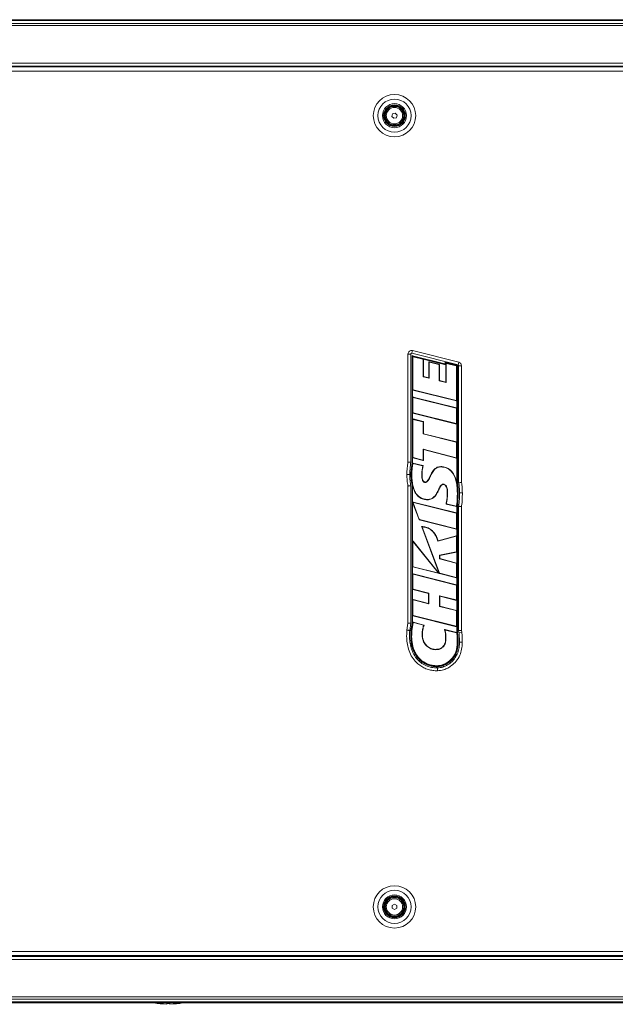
# Model space of a CAD drawing. Header units: millimetres. Extents: x 0 to 1118, y 0 to 864.
# Tile 7 of 156: x 251 to 347, y 347 to 506. Entities that reach past the tile are written whole.
import ezdxf

# ---------------------------------------------------------------- set-up
doc = ezdxf.new("R2010")
doc.units = ezdxf.units.MM

msp = doc.modelspace()

# ---------------------------------------------------------------- linework, layer by layer
at = {"color": 7, "linetype": 'Continuous', "lineweight": 15}
for p, q in [((223.54, 506.3), (427.71, 506.3)), ((223.54, 498.8), (427.71, 498.8)), ((427.53, 498.66), (223.72, 498.66)), ((310.94, 490.69), (311.07, 491.12)), ((311.25, 490.37), (310.94, 490.69)), ((311.07, 491.12), (311.5, 491.23)), ((311.68, 490.47), (311.25, 490.37)), ((311.5, 491.23), (311.81, 490.9)), ((311.81, 490.9), (311.68, 490.47)), ((314.01, 452.31), (314.01, 434.84)), ((321.64, 450.56), (314.17, 452.43)), ((314.21, 434.82), (314.21, 452)), ((314.26, 434.82), (314.26, 451.94)), ((314.27, 452.04), (319.5, 450.73)), ((314.32, 451.98), (319.61, 450.65)), ((314.36, 451.81), (314.36, 446.58)), ((315.97, 451.46), (314.42, 451.85)), ((316.02, 451.5), (319.66, 450.59)), ((316.01, 448.63), (316.01, 451.42)), ((316.06, 448.67), (316.06, 451.46)), ((316.94, 451.01), (316.94, 448.45)), ((318.59, 450.66), (317, 451.06)), ((317, 450.95), (317, 448.39)), ((318.54, 450.62), (317.05, 450.99)), ((318.58, 447.99), (318.58, 450.57)), ((318.63, 448.03), (318.63, 450.61)), ((319.56, 450.78), (319.56, 450.94)), ((319.61, 450.65), (319.61, 450.88)), ((319.66, 450.59), (319.61, 450.65)), ((319.62, 450.99), (321.5, 450.52)), ((319.66, 450.59), (319.66, 447.76)), ((319.67, 450.92), (321.45, 450.48)), ((319.71, 450.75), (319.71, 447.7)), ((321.35, 450.4), (319.77, 450.79)), ((321.39, 444.84), (321.39, 450.35)), ((321.49, 450.43), (321.49, 431.5)), ((321.54, 450.47), (321.54, 431.51)), ((321.74, 431.53), (321.74, 450.43)), ((316.06, 448.67), (316.01, 448.63)), ((317, 448.39), (316.01, 448.63)), ((316.94, 448.45), (316.06, 448.67)), ((316.94, 448.45), (317, 448.39)), ((318.63, 448.03), (318.58, 447.99)), ((319.71, 447.7), (318.58, 447.99)), ((319.66, 447.76), (318.63, 448.03)), ((319.66, 447.76), (319.71, 447.7)), ((314.31, 445.33), (314.31, 446.54)), ((314.35, 446.5), (321.38, 444.73)), ((314.36, 445.26), (314.36, 442.85)), ((321.4, 443.61), (314.37, 445.37)), ((314.4, 446.53), (321.33, 444.8)), ((321.35, 443.57), (314.42, 445.31)), ((321.44, 444.78), (321.44, 443.56)), ((314.31, 441.78), (314.31, 442.81)), ((314.35, 442.77), (321.38, 441)), ((314.4, 442.81), (321.33, 441.07)), ((321.39, 441.11), (321.39, 443.52)), ((314.36, 441.72), (314.36, 435.64)), ((316.03, 441.41), (314.37, 441.83)), ((315.98, 441.37), (314.42, 441.76)), ((316.01, 439.41), (316.01, 441.33)), ((316.06, 439.45), (316.06, 441.37)), ((321.44, 441.05), (321.44, 438.07)), ((316.06, 439.45), (316.01, 439.41)), ((321.35, 438.07), (316.01, 439.41)), ((321.4, 438.11), (316.06, 439.45)), ((321.39, 435.62), (321.39, 438.03)), ((316.01, 436.94), (321.33, 435.57)), ((316.01, 435.25), (316.01, 436.94)), ((316.06, 436.88), (316.01, 436.94)), ((316.06, 435.18), (316.06, 436.88)), ((316.06, 436.88), (321.38, 435.51)), ((314.04, 433.11), (314.21, 434.82)), ((314.31, 434.81), (314.26, 434.82)), ((314.31, 434.81), (314.31, 435.6)), ((314.35, 435.56), (316, 435.14)), ((315.98, 434.3), (314.35, 434.71)), ((315.92, 434.26), (314.39, 434.64)), ((314.4, 435.59), (315.95, 435.2)), ((318.86, 434.14), (318.86, 434.09)), ((321.44, 435.55), (321.44, 431.5)), ((313.84, 432.87), (313.84, 432.86)), ((314.04, 432.87), (314.04, 433.11)), ((314.08, 431.96), (314.04, 432.87)), ((314.09, 432.87), (314.09, 433.11)), ((314.01, 431.04), (314.01, 408.85)), ((314.21, 431.07), (314.08, 431.96)), ((314.26, 431.07), (314.13, 431.97)), ((314.21, 408.83), (314.21, 431.07)), ((314.31, 431.08), (314.26, 431.07)), ((314.26, 408.83), (314.26, 431.07)), ((314.31, 428.39), (314.31, 431.08)), ((314.31, 431.08), (314.31, 431.08)), ((316.36, 431.63), (316.36, 431.58)), ((321.44, 431.5), (321.49, 431.5)), ((321.44, 431.5), (321.44, 431.49)), ((321.49, 431.5), (321.6, 430.71)), ((321.54, 431.51), (321.65, 430.71)), ((321.68, 429.91), (321.59, 428.02)), ((321.62, 430.31), (321.63, 429.91)), ((321.65, 430.71), (321.67, 430.31)), ((321.67, 430.31), (321.68, 429.91)), ((321.88, 429.91), (321.88, 429.91)), ((314.31, 428.35), (315.34, 425.58)), ((314.31, 422.06), (314.31, 428.35)), ((321.4, 426.65), (314.37, 428.41)), ((314.39, 428.28), (315.38, 425.62)), ((321.35, 426.61), (314.45, 428.34)), ((316.74, 428.78), (316.74, 428.83)), ((319.74, 428.09), (321.37, 427.68)), ((319.8, 428.13), (321.34, 427.75)), ((321.44, 427.76), (321.49, 427.75)), ((321.44, 427.76), (321.44, 426.6)), ((321.54, 428.03), (321.49, 427.75)), ((321.49, 427.75), (321.49, 407.64)), ((321.59, 428.02), (321.54, 427.75)), ((321.54, 427.75), (321.54, 407.65)), ((321.74, 407.66), (321.74, 427.73)), ((321.39, 424.16), (321.39, 426.56)), ((315.37, 425.55), (321.38, 424.05)), ((315.41, 425.59), (321.33, 424.11)), ((315.77, 424.39), (318.61, 416.9)), ((315.84, 424.34), (318.65, 416.94)), ((321.33, 422.92), (318.39, 422.1)), ((321.38, 422.98), (318.42, 422.16)), ((321.44, 424.09), (321.44, 422.94)), ((314.36, 421.91), (314.36, 418.03)), ((318.49, 416.99), (314.39, 422.08)), ((318.36, 417.07), (314.44, 421.94)), ((321.39, 420.43), (321.39, 422.87)), ((318.65, 419.84), (321.35, 420.38)), ((318.65, 419.25), (318.65, 419.84)), ((318.7, 419.8), (318.65, 419.84)), ((318.7, 419.8), (321.4, 420.34)), ((318.7, 419.29), (318.7, 419.8)), ((321.44, 420.38), (321.44, 418.51)), ((318.7, 419.29), (318.65, 419.25)), ((321.35, 418.52), (318.65, 419.25)), ((321.41, 418.56), (318.7, 419.29)), ((321.39, 416.3), (321.39, 418.47)), ((314.31, 416.78), (314.31, 417.99)), ((314.35, 417.94), (318.44, 416.91)), ((314.36, 416.72), (314.36, 414.39)), ((321.4, 415.05), (314.37, 416.83)), ((314.4, 417.98), (318.31, 417)), ((321.35, 415.01), (314.42, 416.76)), ((318.64, 416.87), (321.38, 416.19)), ((318.68, 416.92), (321.33, 416.25)), ((321.39, 412.65), (321.39, 414.97)), ((321.44, 416.23), (321.44, 415)), ((314.31, 412.64), (314.31, 414.35)), ((314.35, 414.31), (316.88, 413.66)), ((314.4, 414.34), (316.93, 413.69)), ((316.88, 413.66), (316.93, 413.69)), ((316.88, 413.66), (316.88, 412.04)), ((316.93, 413.69), (316.93, 411.97)), ((314.36, 412.57), (314.36, 410.13)), ((316.88, 412.04), (314.37, 412.68)), ((316.93, 411.97), (314.42, 412.62)), ((316.88, 412.04), (316.93, 411.97)), ((318.65, 413.26), (321.33, 412.61)), ((318.65, 411.56), (318.65, 413.26)), ((318.7, 413.2), (318.65, 413.26)), ((318.7, 411.6), (318.7, 413.2)), ((318.7, 413.2), (321.38, 412.54)), ((321.44, 412.59), (321.44, 410.88)), ((318.7, 411.6), (318.65, 411.56)), ((321.35, 410.88), (318.65, 411.56)), ((321.4, 410.92), (318.7, 411.6)), ((321.39, 408.39), (321.39, 410.84)), ((314.01, 408.85), (313.55, 408.88)), ((314.01, 408.85), (313.84, 407.68)), ((314.04, 407.66), (314.21, 408.83)), ((314.26, 408.83), (314.09, 407.65)), ((314.37, 408.91), (314.19, 407.64)), ((314.31, 408.83), (314.26, 408.83)), ((314.31, 408.83), (314.31, 410.09)), ((314.31, 408.83), (314.33, 408.97)), ((314.35, 410.04), (321.38, 408.28)), ((314.39, 409.01), (316.13, 408.55)), ((314.4, 410.08), (321.33, 408.35)), ((316.05, 408.52), (314.43, 408.94)), ((314.09, 407.65), (314.19, 407.64)), ((319.53, 407.82), (321.45, 407.35)), ((321.41, 407.3), (319.6, 407.75)), ((321.44, 408.33), (321.44, 407.64)), ((321.44, 407.64), (321.49, 407.64)), ((321.49, 407.64), (321.53, 407.38)), ((321.61, 406.27), (321.53, 407.38)), ((321.54, 407.65), (321.58, 407.39)), ((321.58, 407.39), (321.66, 406.28)), ((322.2, 407.69), (321.74, 407.66)), ((321.78, 407.35), (321.74, 407.66)), ((321.62, 405.81), (321.61, 406.27)), ((321.66, 406.28), (321.67, 405.81)), ((321.87, 405.8), (321.87, 405.81)), ((318.3, 401.87), (318.3, 401.98)), ((310.99, 363.27), (311.38, 363.49)), ((310.99, 362.82), (310.99, 363.27)), ((311.38, 362.6), (310.99, 362.82)), ((311.38, 363.49), (311.76, 363.27)), ((311.76, 362.82), (311.38, 362.6)), ((311.76, 363.27), (311.76, 362.82)), ((427.71, 355.05), (223.54, 355.05)), ((223.72, 355.18), (427.53, 355.18)), ((427.71, 347.55), (223.54, 347.55)), ((274.63, 347.35), (274.63, 347.44))]:
    msp.add_line(p, q, dxfattribs=at)
at = {"color": 9, "linetype": 'Continuous', "lineweight": 0}
for p, q in [((223.54, 506.15), (427.71, 506.15)), ((223.54, 505.69), (427.71, 505.69)), ((223.54, 505.34), (427.71, 505.34)), ((223.54, 499.3), (427.71, 499.3)), ((223.54, 498.67), (427.71, 498.67)), ((427.53, 498.01), (223.72, 498.01)), ((313.55, 434.86), (313.55, 452.31)), ((314.01, 452.31), (313.55, 452.31)), ((314.17, 452.43), (314.28, 452.87)), ((314.36, 451.81), (314.26, 451.94)), ((314.28, 452.87), (321.76, 451)), ((314.32, 451.98), (314.42, 451.85)), ((315.97, 451.46), (316.02, 451.5)), ((316.06, 451.46), (316.01, 451.42)), ((317, 450.95), (316.94, 451.01)), ((317, 451.06), (317.05, 450.99)), ((318.54, 450.62), (318.59, 450.66)), ((318.63, 450.61), (318.58, 450.57)), ((319.71, 450.75), (319.61, 450.88)), ((319.67, 450.92), (319.77, 450.79)), ((321.35, 450.4), (321.45, 450.48)), ((321.49, 450.43), (321.39, 450.35)), ((321.64, 450.56), (321.76, 451)), ((322.2, 450.43), (321.74, 450.43)), ((322.2, 450.43), (322.2, 431.57)), ((314.31, 446.54), (314.36, 446.58)), ((314.36, 445.26), (314.31, 445.33)), ((314.4, 446.53), (314.35, 446.5)), ((314.37, 445.37), (314.42, 445.31)), ((321.38, 444.73), (321.33, 444.8)), ((321.35, 443.57), (321.4, 443.61)), ((321.39, 444.84), (321.44, 444.78)), ((321.44, 443.56), (321.39, 443.52)), ((314.31, 442.81), (314.36, 442.85)), ((314.4, 442.81), (314.35, 442.77)), ((314.36, 441.72), (314.31, 441.78)), ((314.37, 441.83), (314.42, 441.76)), ((315.98, 441.37), (316.03, 441.41)), ((316.06, 441.37), (316.01, 441.33)), ((321.38, 441), (321.33, 441.07)), ((321.39, 441.11), (321.44, 441.05)), ((321.35, 438.07), (321.4, 438.11)), ((321.44, 438.07), (321.39, 438.03)), ((314.31, 435.6), (314.36, 435.64)), ((321.39, 435.62), (321.44, 435.55)), ((314.4, 435.59), (314.35, 435.56)), ((316, 435.14), (315.95, 435.2)), ((316.01, 435.25), (316.06, 435.18)), ((321.38, 435.51), (321.33, 435.57)), ((313.38, 432.86), (313.38, 432.87)), ((314.14, 432.87), (314.19, 432.87)), ((314.15, 432.43), (314.14, 432.87)), ((313.55, 408.88), (313.55, 431)), ((321.58, 429.91), (321.53, 429.91)), ((321.58, 429.91), (321.63, 429.91)), ((322.34, 429.92), (322.34, 429.91)), ((314.39, 428.28), (314.31, 428.35)), ((314.37, 428.41), (314.45, 428.34)), ((322.2, 427.68), (322.2, 407.69)), ((321.35, 426.61), (321.4, 426.65)), ((321.44, 426.6), (321.39, 426.56)), ((315.34, 425.58), (315.38, 425.62)), ((315.41, 425.59), (315.37, 425.55)), ((316.6, 424.31), (316.59, 424.26)), ((321.38, 424.05), (321.33, 424.11)), ((321.33, 422.92), (321.38, 422.98)), ((321.39, 424.16), (321.44, 424.09)), ((321.44, 422.94), (321.39, 422.87)), ((314.36, 421.91), (314.31, 422.06)), ((314.39, 422.08), (314.44, 421.94)), ((321.4, 420.34), (321.35, 420.38)), ((321.39, 420.43), (321.44, 420.38)), ((321.35, 418.52), (321.41, 418.56)), ((321.44, 418.51), (321.39, 418.47)), ((314.31, 417.99), (314.36, 418.03)), ((314.36, 416.72), (314.31, 416.78)), ((314.4, 417.98), (314.35, 417.94)), ((314.37, 416.83), (314.42, 416.76)), ((318.44, 416.91), (318.31, 417)), ((318.36, 417.07), (318.49, 416.99)), ((318.61, 416.9), (318.65, 416.94)), ((318.68, 416.92), (318.64, 416.87)), ((321.38, 416.19), (321.33, 416.25)), ((321.35, 415.01), (321.4, 415.05)), ((321.39, 416.3), (321.44, 416.23)), ((321.44, 415), (321.39, 414.97)), ((314.31, 414.35), (314.36, 414.39)), ((314.4, 414.34), (314.35, 414.31)), ((314.36, 412.57), (314.31, 412.64)), ((314.37, 412.68), (314.42, 412.62)), ((321.38, 412.54), (321.33, 412.61)), ((321.39, 412.65), (321.44, 412.59)), ((321.35, 410.88), (321.4, 410.92)), ((321.44, 410.88), (321.39, 410.84)), ((313.39, 407.73), (313.55, 408.88)), ((314.31, 410.09), (314.36, 410.13)), ((314.37, 408.91), (314.33, 408.97)), ((314.4, 410.08), (314.35, 410.04)), ((314.39, 409.01), (314.43, 408.94)), ((321.38, 408.28), (321.33, 408.35)), ((321.39, 408.39), (321.44, 408.33)), ((322.24, 407.41), (321.78, 407.35)), ((322.2, 407.69), (322.24, 407.41)), ((319.64, 406.31), (319.69, 406.31)), ((321.62, 405.81), (321.52, 405.81)), ((321.55, 406.68), (321.56, 406.32)), ((322.33, 405.81), (322.33, 405.8)), ((427.71, 355.17), (223.54, 355.17)), ((427.71, 354.55), (223.54, 354.55)), ((223.72, 355.83), (427.53, 355.83)), ((427.71, 348.5), (223.54, 348.5)), ((427.71, 348.15), (223.54, 348.15)), ((427.71, 347.69), (223.54, 347.69))]:
    msp.add_line(p, q, dxfattribs=at)
at = {"color": 9, "linetype": 'Continuous', "lineweight": 0, "flags": 128}
for points in [[(314.14, 432.87), (314.12, 432.87), (314.11, 432.87), (314.09, 432.87)], [(315.83, 432.85), (315.82, 432.85), (315.78, 432.85)], [(319.91, 430.05), (319.92, 430.05), (319.96, 430.05)], [(315.91, 407.5), (315.9, 407.5), (315.86, 407.51)]]:
    msp.add_lwpolyline(points, dxfattribs=at)
at = {"color": 7, "linetype": 'Continuous', "lineweight": 15, "flags": 128}
for points in [[(319.22, 431.25), (319.22, 431.26), (319.22, 431.3)], [(318.51, 404.66), (318.51, 404.65), (318.52, 404.61)]]:
    msp.add_lwpolyline(points, dxfattribs=at)
at = {"color": 9, "linetype": 'Continuous', "lineweight": 0}
for centre, radius in [((311.38, 490.8), 3.42), ((311.38, 490.8), 2.68), ((311.38, 490.8), 1.94), ((311.38, 490.8), 1.32), ((311.38, 363.05), 3.42), ((311.38, 363.05), 2.68), ((311.38, 363.05), 1.94), ((311.38, 363.05), 1.32)]:
    msp.add_circle(centre, radius, dxfattribs=at)
at = {"color": 7, "linetype": 'Continuous', "lineweight": 15}
for centre, radius in [((311.38, 490.8), 1.75), ((311.38, 490.8), 1.69), ((311.38, 490.8), 1.57), ((311.38, 490.8), 1.5), ((311.38, 363.05), 1.75), ((311.38, 363.05), 1.69), ((311.38, 363.05), 1.57), ((311.38, 363.05), 1.5)]:
    msp.add_circle(centre, radius, dxfattribs=at)
at = {"color": 9, "linetype": 'Continuous', "lineweight": 0}
for centre, start, end in [((314.14, 452.31), 75.9263, 180), ((321.61, 450.43), 0, 75.9263)]:
    msp.add_arc(centre, 0.583, start, end, dxfattribs=at)
at = {"color": 7, "linetype": 'Continuous', "lineweight": 15}
for centre, radius, start, end in [((314.14, 452.31), 0.125, 75.9263, 180), ((314.26, 452), 0.05, 75.9246, 180), ((319.51, 450.78), 0.05, 255.9246, 0), ((319.61, 450.94), 0.05, 75.9263, 180), ((321.49, 450.47), 0.05, 360, 75.9263), ((321.61, 450.43), 0.125, 0, 75.9263), ((274.88, 361.2), 13.85, 260.2512, 268.9674), ((274.88, 361.2), 13.85, 271.0343, 279.7488)]:
    msp.add_arc(centre, radius, start, end, dxfattribs=at)
for centre, major_axis, ratio, start_param, end_param in [((314.31, 451.93), (-0.0368, 0.0472), 0.835837, 5.46339, 7.102981), ((314.42, 451.8), (-0.0368, 0.0472), 0.835837, 5.46339, 7.102981), ((316, 451.45), (-0.0443, -0.0346), 0.88995, 2.53466, 3.748525), ((315.95, 451.41), (-0.0443, -0.0346), 0.88995, 2.53466, 3.748525), ((317, 451), (0.0368, -0.0472), 0.835866, 2.321874, 3.961311), ((317.05, 450.94), (0.0368, -0.0472), 0.835866, 2.321874, 3.961311), ((318.52, 450.57), (-0.0443, -0.0346), 0.889937, 2.534578, 3.748607), ((318.57, 450.61), (-0.0443, -0.0346), 0.889937, 2.534578, 3.748607), ((319.66, 450.87), (-0.0368, 0.0472), 0.835841, 5.463402, 7.102969), ((319.77, 450.74), (-0.0368, 0.0472), 0.835841, 5.463402, 7.102969), ((321.34, 450.35), (0.0443, 0.0346), 0.889948, 5.67624, 6.890131), ((321.44, 450.42), (0.0443, 0.0346), 0.889948, 5.67624, 6.890131), ((314.37, 446.55), (0.0443, 0.0346), 0.889945, 2.53463, 3.748555), ((314.37, 445.32), (0.0368, -0.0472), 0.835831, 2.321783, 3.961403), ((314.42, 446.59), (0.0443, 0.0346), 0.889945, 2.53463, 3.748555), ((314.42, 445.25), (0.0368, -0.0472), 0.835831, 2.321783, 3.961403), ((321.34, 444.85), (-0.0368, 0.0472), 0.835848, 2.321825, 3.96136), ((321.34, 443.52), (-0.0443, -0.0346), 0.889953, 2.534676, 3.74851), ((321.39, 444.79), (-0.0368, 0.0472), 0.835848, 2.321825, 3.96136), ((321.39, 443.56), (-0.0443, -0.0346), 0.889953, 2.534676, 3.74851), ((314.37, 442.82), (0.0443, 0.0346), 0.889933, 2.534557, 3.748629), ((314.42, 442.86), (0.0443, 0.0346), 0.889933, 2.534557, 3.748629), ((314.37, 441.77), (0.0368, -0.0471), 0.835941, 2.322066, 3.961119), ((314.42, 441.71), (0.0368, -0.0471), 0.835941, 2.322066, 3.961119), ((315.96, 441.32), (-0.0443, -0.0346), 0.889904, 2.534373, 3.748812), ((316.01, 441.36), (-0.0443, -0.0346), 0.889904, 2.534373, 3.748812), ((321.34, 441.12), (-0.0368, 0.0472), 0.835874, 2.321894, 3.961291), ((321.39, 441.06), (-0.0368, 0.0472), 0.835874, 2.321894, 3.961291), ((321.34, 438.02), (-0.0443, -0.0346), 0.889935, 2.534565, 3.74862), ((321.39, 438.06), (-0.0443, -0.0346), 0.889935, 2.534565, 3.74862), ((314.42, 435.65), (0.0443, 0.0346), 0.889947, 2.534643, 3.748542), ((321.34, 435.63), (-0.0367, 0.0473), 0.834767, 2.319046, 3.96414), ((314.37, 435.61), (0.0443, 0.0346), 0.889947, 2.534643, 3.748542), ((315.96, 435.26), (-0.0368, 0.0472), 0.835843, 2.321813, 3.961372), ((316.01, 435.19), (-0.0368, 0.0472), 0.835843, 2.321813, 3.961372), ((321.39, 435.56), (-0.0367, 0.0473), 0.834767, 2.319046, 3.96414), ((314.37, 428.36), (0.0493, -0.0442), 0.755742, 2.179777, 3.442812), ((314.22, 428.49), (-0.096, 0.137), 0.197502, 3.123046, 3.711348), ((314.37, 428.36), (0.0493, -0.0442), 0.755742, 4.031113, 4.103408), ((314.45, 428.28), (0.0493, -0.0442), 0.755742, 2.179777, 4.103408), ((321.34, 426.56), (-0.0443, -0.0346), 0.889953, 2.534678, 3.748508), ((321.39, 426.6), (-0.0443, -0.0346), 0.889953, 2.534678, 3.748508), ((315.39, 425.6), (0.0367, 0.0409), 0.909616, 2.694451, 3.588734), ((315.43, 425.65), (0.0367, 0.0409), 0.909616, 2.694451, 3.588734), ((321.34, 424.16), (-0.0368, 0.0472), 0.835862, 2.321863, 3.961322), ((321.34, 422.86), (-0.0364, -0.0479), 0.83152, 2.310902, 3.972283), ((321.39, 424.1), (-0.0368, 0.0472), 0.835862, 2.321863, 3.961322), ((321.39, 422.93), (-0.0364, -0.0479), 0.83152, 2.310902, 3.972283), ((314.37, 422.03), (0.0261, -0.0743), 0.634974, 2.077052, 4.206133), ((314.42, 421.89), (0.0261, -0.0743), 0.634974, 2.077052, 4.206133), ((321.34, 420.43), (-0.0436, 0.0358), 0.886301, 2.513066, 3.770119), ((321.39, 420.39), (-0.0436, 0.0358), 0.886301, 2.513066, 3.770119), ((321.34, 418.47), (-0.0446, -0.0341), 0.891319, 2.543231, 3.739954), ((321.39, 418.51), (-0.0446, -0.0341), 0.891319, 2.543231, 3.739954), ((314.37, 417.99), (0.0443, 0.0346), 0.889965, 2.534754, 3.748432), ((314.37, 416.77), (0.0368, -0.0472), 0.835569, 2.321106, 3.96208), ((314.42, 418.03), (0.0443, 0.0346), 0.889965, 2.534754, 3.748432), ((314.42, 416.71), (0.0368, -0.0472), 0.835569, 2.321106, 3.96208), ((318.3, 417.06), (-0.068, 0.0436), 0.61886, 2.067922, 4.215263), ((318.43, 416.97), (-0.068, 0.0436), 0.61886, 2.067922, 4.215263), ((318.66, 416.92), (0.0365, 0.0411), 0.909917, 2.697788, 3.585397), ((318.7, 416.97), (0.0365, 0.0411), 0.909917, 2.697788, 3.585397), ((321.34, 416.31), (-0.0368, 0.0471), 0.835962, 2.322122, 3.961064), ((321.34, 414.96), (-0.0443, -0.0345), 0.890069, 2.535397, 3.747789), ((321.39, 416.24), (-0.0368, 0.0471), 0.835962, 2.322122, 3.961064), ((321.39, 415), (-0.0443, -0.0345), 0.890069, 2.535397, 3.747789), ((314.37, 414.36), (0.0444, 0.0344), 0.89038, 2.537325, 3.74586), ((314.42, 414.4), (0.0444, 0.0344), 0.89038, 2.537325, 3.74586), ((314.37, 412.63), (0.0367, -0.0473), 0.834883, 2.319342, 3.963843), ((314.42, 412.56), (0.0367, -0.0473), 0.834883, 2.319342, 3.963843), ((321.34, 412.66), (-0.0369, 0.047), 0.836718, 2.32409, 3.959095), ((321.39, 412.6), (-0.0369, 0.047), 0.836718, 2.32409, 3.959095), ((321.34, 410.83), (-0.0443, -0.0345), 0.890066, 2.535377, 3.747808), ((321.39, 410.87), (-0.0443, -0.0345), 0.890066, 2.535377, 3.747808), ((314.37, 410.1), (0.0443, 0.0346), 0.889941, 2.534604, 3.748581), ((314.38, 408.95), (0.0324, -0.0487), 0.855026, 2.378011, 3.905175), ((314.42, 410.13), (0.0443, 0.0346), 0.889941, 2.534604, 3.748581), ((314.43, 408.89), (0.0324, -0.0487), 0.855026, 2.378011, 3.905175), ((321.34, 408.4), (-0.0368, 0.0472), 0.835857, 2.32185, 3.961336), ((321.39, 408.34), (-0.0368, 0.0472), 0.835857, 2.32185, 3.961336)]:
    msp.add_ellipse(centre, major_axis=major_axis, ratio=ratio, start_param=start_param, end_param=end_param, dxfattribs=at)
at = {"color": 9, "linetype": 'Continuous', "lineweight": 0}
for points, knots in [([(313.38, 432.87), (313.39, 433.22), (313.42, 433.89), (313.51, 434.55), (313.55, 434.86)], [0, 0, 0, 0, 0.528539, 1, 1, 1, 1]), ([(314.34, 434.61), (314.33, 434.62), (314.31, 434.64), (314.3, 434.66), (314.29, 434.67)], [0, 0, 0, 0, 0.640381, 1, 1, 1, 1]), ([(314.35, 434.71), (314.36, 434.69), (314.38, 434.67), (314.39, 434.65), (314.39, 434.64)], [0, 0, 0, 0, 0.682731, 1, 1, 1, 1]), ([(315.92, 434.26), (315.93, 434.27), (315.95, 434.28), (315.97, 434.3), (315.98, 434.3)], [0, 0, 0, 0, 0.614004, 1, 1, 1, 1]), ([(316.01, 434.25), (316.01, 434.24), (315.99, 434.23), (315.97, 434.22), (315.95, 434.21)], [0, 0, 0, 0, 0.386087, 1, 1, 1, 1]), ([(313.84, 432.87), (313.81, 432.87), (313.76, 432.87), (313.62, 432.87), (313.5, 432.87), (313.42, 432.87), (313.39, 432.87), (313.38, 432.87)], [0, 0, 0, 0, 0.290849, 0.581697, 0.872547, 0.942589, 1, 1, 1, 1]), ([(313.84, 432.86), (313.81, 432.86), (313.76, 432.86), (313.62, 432.86), (313.5, 432.86), (313.42, 432.86), (313.39, 432.86), (313.38, 432.86)], [0, 0, 0, 0, 0.290849, 0.581697, 0.872547, 0.942589, 1, 1, 1, 1]), ([(313.55, 431), (313.5, 431.3), (313.4, 431.92), (313.38, 432.55), (313.38, 432.86)], [0, 0, 0, 0, 0.496669, 1, 1, 1, 1]), ([(314.09, 433.11), (314.09, 433.11), (314.09, 433.11), (314.09, 433.11), (314.09, 433.11), (314.09, 433.12), (314.09, 433.12), (314.11, 433.12), (314.12, 433.13), (314.14, 433.14), (314.14, 433.14)], [0, 0, 0, 0, 0.000249, 0.002459, 0.005449, 0.013238, 0.04491, 0.17041, 0.670939, 1, 1, 1, 1]), ([(314.14, 433.14), (314.14, 433.16), (314.15, 433.22), (314.15, 433.28), (314.15, 433.32)], [0, 0, 0, 0, 0.265713, 1, 1, 1, 1]), ([(314.15, 432.43), (314.15, 432.35), (314.16, 432.2), (314.17, 432.05), (314.18, 431.97)], [0, 0, 0, 0, 0.499847, 1, 1, 1, 1]), ([(314.18, 431.97), (314.19, 431.82), (314.22, 431.52), (314.28, 431.23), (314.31, 431.08)], [0, 0, 0, 0, 0.4996343, 1, 1, 1, 1]), ([(321.57, 430.3), (321.56, 430.5), (321.54, 430.9), (321.47, 431.29), (321.44, 431.49)], [0, 0, 0, 0, 0.499669, 1, 1, 1, 1]), ([(322.2, 431.57), (322.24, 431.3), (322.32, 430.75), (322.33, 430.2), (322.34, 429.92)], [0, 0, 0, 0, 0.495056, 1, 1, 1, 1]), ([(321.62, 430.31), (321.62, 430.31), (321.61, 430.31), (321.59, 430.31), (321.58, 430.3), (321.57, 430.3)], [0, 0, 0, 0, 0.100156, 0.700055, 1, 1, 1, 1]), ([(321.58, 429.91), (321.58, 429.8), (321.58, 429.62), (321.58, 429.45), (321.57, 429.38)], [0, 0, 0, 0, 0.606294, 1, 1, 1, 1]), ([(322.34, 429.92), (322.32, 429.92), (322.3, 429.92), (322.22, 429.91), (322.1, 429.91), (321.96, 429.91), (321.91, 429.91), (321.88, 429.91)], [0, 0, 0, 0, 0.062982, 0.127454, 0.418303, 0.709151, 1, 1, 1, 1]), ([(322.34, 429.91), (322.32, 429.91), (322.3, 429.91), (322.22, 429.91), (322.1, 429.91), (321.96, 429.91), (321.91, 429.91), (321.88, 429.91)], [0, 0, 0, 0, 0.062982, 0.127454, 0.4183029, 0.7091514, 1, 1, 1, 1]), ([(322.34, 429.91), (322.33, 429.54), (322.33, 428.85), (322.27, 428.1), (322.21, 427.73), (322.2, 427.68)], [0, 0, 0, 0, 0.491891, 0.939826, 1, 1, 1, 1]), ([(319.7, 428.15), (319.71, 428.15), (319.73, 428.17), (319.75, 428.18), (319.77, 428.18)], [0, 0, 0, 0, 0.382273, 1, 1, 1, 1]), ([(319.8, 428.13), (319.79, 428.12), (319.77, 428.11), (319.74, 428.1), (319.74, 428.09)], [0, 0, 0, 0, 0.618007, 1, 1, 1, 1]), ([(321.37, 427.68), (321.37, 427.69), (321.36, 427.71), (321.34, 427.73), (321.34, 427.75)], [0, 0, 0, 0, 0.382012, 1, 1, 1, 1]), ([(321.39, 427.78), (321.4, 427.77), (321.41, 427.75), (321.43, 427.73), (321.43, 427.72)], [0, 0, 0, 0, 0.618265, 1, 1, 1, 1]), ([(315.84, 424.34), (315.82, 424.35), (315.8, 424.37), (315.77, 424.39), (315.77, 424.39)], [0, 0, 0, 0, 0.734952, 1, 1, 1, 1]), ([(315.81, 424.46), (315.82, 424.45), (315.85, 424.43), (315.87, 424.41), (315.89, 424.4)], [0, 0, 0, 0, 0.264847, 1, 1, 1, 1]), ([(318.3, 401.17), (318.06, 401.18), (317.56, 401.19), (316.82, 401.36), (316.1, 401.64), (315.44, 402.04), (314.79, 402.6), (314.18, 403.38), (313.71, 404.35), (313.44, 405.41), (313.31, 406.53), (313.36, 407.31), (313.39, 407.73)], [0, 0, 0, 0, 0.077763, 0.160011, 0.24224, 0.324596, 0.406951, 0.51442, 0.639574, 0.751066, 0.86269, 1, 1, 1, 1]), ([(316.05, 408.52), (316.07, 408.53), (316.09, 408.54), (316.12, 408.55), (316.13, 408.55)], [0, 0, 0, 0, 0.663594, 1, 1, 1, 1]), ([(316.13, 408.48), (316.13, 408.48), (316.12, 408.47), (316.1, 408.47), (316.09, 408.46), (316.09, 408.46)], [0, 0, 0, 0, 0.0001566, 0.9998433, 1, 1, 1, 1]), ([(316.16, 408.49), (316.15, 408.48), (316.14, 408.48), (316.13, 408.48), (316.13, 408.48)], [0, 0, 0, 0, 0.999703, 1, 1, 1, 1]), ([(319.54, 407.7), (319.54, 407.7), (319.52, 407.72), (319.5, 407.74), (319.48, 407.76), (319.47, 407.77)], [0, 0, 0, 0, 0.000094, 0.763093, 1, 1, 1, 1]), ([(319.53, 407.82), (319.53, 407.82), (319.56, 407.8), (319.58, 407.77), (319.6, 407.75)], [0, 0, 0, 0, 0.236645, 1, 1, 1, 1]), ([(321.41, 407.3), (321.41, 407.31), (321.43, 407.33), (321.44, 407.34), (321.45, 407.35)], [0, 0, 0, 0, 0.555242, 1, 1, 1, 1]), ([(321.49, 407.31), (321.48, 407.3), (321.46, 407.29), (321.45, 407.27), (321.44, 407.27)], [0, 0, 0, 0, 0.444735, 1, 1, 1, 1]), ([(322.24, 407.41), (322.27, 407.14), (322.32, 406.6), (322.33, 406.07), (322.33, 405.81)], [0, 0, 0, 0, 0.510492, 1, 1, 1, 1]), ([(322.33, 405.8), (322.33, 405.75), (322.32, 405.37), (322.25, 404.65), (321.94, 403.63), (321.39, 402.71), (320.69, 402.03), (319.99, 401.6), (319.23, 401.27), (318.64, 401.2), (318.3, 401.17)], [0, 0, 0, 0, 0.020554, 0.168927, 0.316866, 0.487613, 0.635807, 0.742912, 0.849993, 1, 1, 1, 1]), ([(321.56, 406.32), (321.57, 406.31), (321.59, 406.3), (321.6, 406.28), (321.61, 406.27)], [0, 0, 0, 0, 0.434035, 1, 1, 1, 1]), ([(322.33, 405.81), (322.32, 405.81), (322.3, 405.81), (322.22, 405.81), (322.09, 405.81), (321.95, 405.81), (321.9, 405.81), (321.87, 405.81)], [0, 0, 0, 0, 0.044664, 0.127448, 0.4183, 0.70915, 1, 1, 1, 1]), ([(322.33, 405.8), (322.32, 405.8), (322.3, 405.8), (322.22, 405.8), (322.09, 405.8), (321.95, 405.8), (321.9, 405.8), (321.87, 405.8)], [0, 0, 0, 0, 0.044664, 0.127448, 0.4183, 0.70915, 1, 1, 1, 1])]:
    msp.add_open_spline(points, degree=3, knots=knots, dxfattribs=at)
at = {"color": 7, "linetype": 'Continuous', "lineweight": 15}
for points, knots in [([(314.01, 434.84), (313.98, 434.84), (313.93, 434.84), (313.79, 434.85), (313.66, 434.86), (313.58, 434.86), (313.56, 434.86), (313.55, 434.86)], [0, 0, 0, 0, 0.2906364, 0.5812597, 0.87221, 0.9885001, 1, 1, 1, 1]), ([(314.01, 434.84), (313.96, 434.47), (313.88, 433.82), (313.85, 433.16), (313.84, 432.87)], [0, 0, 0, 0, 0.552118, 1, 1, 1, 1]), ([(314.09, 433.11), (314.09, 433.14), (314.1, 433.38), (314.14, 433.78), (314.2, 434.33), (314.24, 434.65), (314.26, 434.82)], [0, 0, 0, 0, 0.044767, 0.422712, 0.711346, 1, 1, 1, 1]), ([(314.15, 433.32), (314.16, 433.5), (314.19, 433.83), (314.25, 434.32), (314.29, 434.65), (314.31, 434.81)], [0, 0, 0, 0, 0.3419686, 0.6709743, 1, 1, 1, 1]), ([(314.29, 434.67), (314.27, 434.49), (314.22, 434.11), (314.17, 433.66), (314.16, 433.38), (314.15, 433.32)], [0, 0, 0, 0, 0.389018, 0.86791, 1, 1, 1, 1]), ([(314.34, 434.61), (314.31, 434.41), (314.26, 434.02), (314.2, 433.44), (314.19, 433.06), (314.19, 432.87)], [0, 0, 0, 0, 0.340481, 0.669791, 1, 1, 1, 1]), ([(314.29, 434.67), (314.29, 434.67), (314.3, 434.68), (314.31, 434.7), (314.32, 434.71), (314.34, 434.71), (314.35, 434.71), (314.35, 434.71)], [0, 0, 0, 0, 0.207828, 0.416497, 0.607609, 0.7896, 1, 1, 1, 1]), ([(314.39, 434.64), (314.39, 434.65), (314.38, 434.65), (314.36, 434.64), (314.35, 434.63), (314.34, 434.62), (314.34, 434.61), (314.34, 434.61)], [0, 0, 0, 0, 0.207968, 0.416775, 0.608062, 0.790265, 1, 1, 1, 1]), ([(315.78, 432.85), (315.79, 433.07), (315.8, 433.41), (315.88, 433.86), (315.93, 434.1), (315.95, 434.21)], [0, 0, 0, 0, 0.4725377, 0.7526347, 1, 1, 1, 1]), ([(315.83, 432.85), (315.84, 433.07), (315.86, 433.43), (315.93, 433.89), (315.99, 434.14), (316.01, 434.25)], [0, 0, 0, 0, 0.45977, 0.766988, 1, 1, 1, 1]), ([(315.95, 434.21), (315.95, 434.21), (315.96, 434.22), (315.95, 434.24), (315.94, 434.25), (315.93, 434.26), (315.92, 434.26), (315.92, 434.26)], [0, 0, 0, 0, 0.220815, 0.442362, 0.649086, 0.849984, 1, 1, 1, 1]), ([(315.98, 434.3), (315.99, 434.3), (316, 434.3), (316.01, 434.29), (316.02, 434.27), (316.02, 434.26), (316.02, 434.25), (316.01, 434.25)], [0, 0, 0, 0, 0.220008, 0.440753, 0.646556, 0.846354, 1, 1, 1, 1]), ([(318.86, 434.14), (318.66, 434.12), (318.27, 434.08), (317.74, 433.67), (317.41, 433.17), (317.15, 432.65), (316.96, 432.24), (316.79, 431.92), (316.62, 431.74), (316.49, 431.65), (316.4, 431.64), (316.36, 431.63)], [0, 0, 0, 0, 0.160681, 0.301437, 0.516081, 0.639304, 0.767097, 0.877959, 0.926769, 0.96474, 1, 1, 1, 1]), ([(318.86, 434.09), (318.67, 434.07), (318.3, 434.03), (317.78, 433.64), (317.41, 433.07), (317.14, 432.5), (316.92, 432.05), (316.74, 431.77), (316.54, 431.62), (316.43, 431.59), (316.37, 431.58), (316.36, 431.58)], [0, 0, 0, 0, 0.1463265, 0.2936298, 0.5028863, 0.6888138, 0.7969061, 0.9056641, 0.9508188, 0.9921525, 1, 1, 1, 1]), ([(321.44, 431.49), (321.38, 431.77), (321.24, 432.36), (320.84, 433.16), (320.23, 433.78), (319.53, 434.1), (319.06, 434.13), (318.86, 434.14)], [0, 0, 0, 0, 0.214247, 0.451054, 0.649994, 0.849934, 1, 1, 1, 1]), ([(321.53, 429.91), (321.52, 430.13), (321.51, 430.64), (321.42, 431.46), (321.18, 432.35), (320.79, 433.14), (320.19, 433.74), (319.51, 434.05), (319.05, 434.08), (318.86, 434.09)], [0, 0, 0, 0, 0.116651, 0.279988, 0.442896, 0.610825, 0.752284, 0.894452, 1, 1, 1, 1]), ([(313.84, 432.86), (313.84, 432.52), (313.86, 431.91), (313.96, 431.31), (314.01, 431.04)], [0, 0, 0, 0, 0.555612, 1, 1, 1, 1]), ([(314.13, 431.97), (314.12, 431.99), (314.1, 432.29), (314.09, 432.59), (314.09, 432.87)], [0, 0, 0, 0, 0.073402, 1, 1, 1, 1]), ([(314.19, 432.87), (314.19, 432.65), (314.2, 432.15), (314.29, 431.36), (314.49, 430.52), (314.84, 429.77), (315.38, 429.2), (316.04, 428.88), (316.51, 428.85), (316.74, 428.83)], [0, 0, 0, 0, 0.1207067, 0.2808553, 0.4405891, 0.6024966, 0.7385288, 0.8751925, 1, 1, 1, 1]), ([(316.36, 431.58), (316.31, 431.59), (316.21, 431.6), (316.08, 431.67), (315.96, 431.8), (315.86, 432.02), (315.8, 432.34), (315.78, 432.63), (315.78, 432.8), (315.78, 432.85)], [0, 0, 0, 0, 0.0985717, 0.1875769, 0.276246, 0.4364076, 0.6691964, 0.9031637, 1, 1, 1, 1]), ([(316.36, 431.63), (316.3, 431.64), (316.21, 431.65), (316.09, 431.72), (315.97, 431.87), (315.89, 432.11), (315.84, 432.45), (315.83, 432.7), (315.83, 432.85)], [0, 0, 0, 0, 0.103083, 0.186491, 0.292164, 0.481777, 0.701714, 1, 1, 1, 1]), ([(314.01, 431.04), (313.98, 431.04), (313.93, 431.04), (313.79, 431.02), (313.66, 431.01), (313.58, 431), (313.56, 431), (313.55, 431)], [0, 0, 0, 0, 0.290129, 0.58021, 0.871462, 0.991481, 1, 1, 1, 1]), ([(314.31, 431.08), (314.36, 430.9), (314.48, 430.43), (314.79, 429.75), (315.35, 429.16), (316.02, 428.83), (316.51, 428.8), (316.74, 428.78)], [0, 0, 0, 0, 0.154241, 0.399345, 0.604461, 0.810536, 1, 1, 1, 1]), ([(316.74, 428.83), (316.94, 428.85), (317.33, 428.89), (317.77, 429.23), (318.07, 429.6), (318.31, 430.02), (318.51, 430.45), (318.71, 430.86), (318.88, 431.12), (319.05, 431.26), (319.15, 431.29), (319.21, 431.3), (319.22, 431.3)], [0, 0, 0, 0, 0.158469, 0.318048, 0.429628, 0.54158, 0.712654, 0.813182, 0.914272, 0.954512, 0.990408, 1, 1, 1, 1]), ([(316.74, 428.78), (316.95, 428.8), (317.35, 428.85), (317.79, 429.18), (318.08, 429.53), (318.33, 429.95), (318.54, 430.39), (318.73, 430.79), (318.88, 431.04), (319.03, 431.18), (319.13, 431.24), (319.19, 431.24), (319.22, 431.25)], [0, 0, 0, 0, 0.171108, 0.319072, 0.430067, 0.541428, 0.714873, 0.815446, 0.908861, 0.947912, 0.975953, 1, 1, 1, 1]), ([(319.22, 431.3), (319.29, 431.29), (319.43, 431.28), (319.62, 431.15), (319.8, 430.93), (319.94, 430.55), (319.95, 430.23), (319.96, 430.05)], [0, 0, 0, 0, 0.130036, 0.257128, 0.413529, 0.6581, 1, 1, 1, 1]), ([(319.22, 431.25), (319.27, 431.24), (319.39, 431.23), (319.57, 431.13), (319.73, 430.94), (319.88, 430.57), (319.9, 430.25), (319.91, 430.05)], [0, 0, 0, 0, 0.105526, 0.2305295, 0.3767174, 0.6044544, 1, 1, 1, 1]), ([(322.2, 431.57), (322.2, 431.57), (322.17, 431.57), (322.09, 431.56), (321.96, 431.55), (321.82, 431.53), (321.77, 431.53), (321.74, 431.53)], [0, 0, 0, 0, 0.00911, 0.12828, 0.419435, 0.709699, 1, 1, 1, 1]), ([(321.88, 429.91), (321.87, 430.21), (321.86, 430.75), (321.78, 431.29), (321.74, 431.53)], [0, 0, 0, 0, 0.556478, 1, 1, 1, 1]), ([(319.91, 430.05), (319.9, 429.83), (319.89, 429.39), (319.84, 428.75), (319.74, 428.34), (319.7, 428.15)], [0, 0, 0, 0, 0.338446, 0.696536, 1, 1, 1, 1]), ([(319.96, 430.05), (319.95, 429.83), (319.94, 429.4), (319.89, 428.78), (319.81, 428.38), (319.77, 428.18)], [0, 0, 0, 0, 0.345331, 0.683935, 1, 1, 1, 1]), ([(321.39, 427.78), (321.42, 427.98), (321.49, 428.39), (321.52, 429.1), (321.53, 429.61), (321.53, 429.91)], [0, 0, 0, 0, 0.281473, 0.584548, 1, 1, 1, 1]), ([(321.43, 427.72), (321.46, 427.89), (321.53, 428.28), (321.56, 428.84), (321.57, 429.22), (321.57, 429.38)], [0, 0, 0, 0, 0.321135, 0.709789, 1, 1, 1, 1]), ([(321.57, 429.38), (321.57, 429.23), (321.56, 428.89), (321.53, 428.35), (321.47, 427.96), (321.44, 427.76)], [0, 0, 0, 0, 0.269243, 0.633797, 1, 1, 1, 1]), ([(321.63, 429.91), (321.63, 429.8), (321.63, 429.48), (321.62, 428.96), (321.59, 428.44), (321.55, 428.13), (321.54, 428.03)], [0, 0, 0, 0, 0.1713884, 0.5141991, 0.8291648, 1, 1, 1, 1]), ([(321.6, 430.71), (321.6, 430.65), (321.61, 430.52), (321.62, 430.39), (321.62, 430.31)], [0, 0, 0, 0, 0.39643, 1, 1, 1, 1]), ([(321.74, 427.73), (321.77, 427.94), (321.83, 428.35), (321.87, 429.08), (321.88, 429.59), (321.88, 429.91)], [0, 0, 0, 0, 0.289597, 0.567654, 1, 1, 1, 1]), ([(319.74, 428.09), (319.73, 428.09), (319.72, 428.1), (319.71, 428.11), (319.7, 428.12), (319.7, 428.14), (319.7, 428.14), (319.7, 428.15)], [0, 0, 0, 0, 0.217796, 0.436344, 0.639557, 0.836266, 1, 1, 1, 1]), ([(319.77, 428.18), (319.76, 428.18), (319.76, 428.17), (319.77, 428.15), (319.78, 428.14), (319.79, 428.13), (319.79, 428.13), (319.8, 428.13)], [0, 0, 0, 0, 0.218842, 0.438431, 0.642835, 0.840979, 1, 1, 1, 1]), ([(321.34, 427.75), (321.34, 427.74), (321.35, 427.74), (321.37, 427.75), (321.38, 427.76), (321.39, 427.77), (321.39, 427.78), (321.39, 427.78)], [0, 0, 0, 0, 0.216891, 0.43454, 0.636703, 0.832185, 1, 1, 1, 1]), ([(321.43, 427.72), (321.43, 427.71), (321.43, 427.7), (321.41, 427.69), (321.4, 427.68), (321.39, 427.68), (321.38, 427.68), (321.37, 427.68)], [0, 0, 0, 0, 0.217983, 0.436717, 0.640151, 0.837124, 1, 1, 1, 1]), ([(322.2, 427.68), (322.2, 427.68), (322.17, 427.69), (322.09, 427.69), (321.96, 427.71), (321.82, 427.72), (321.77, 427.73), (321.74, 427.73)], [0, 0, 0, 0, 0.008846, 0.128303, 0.419551, 0.709754, 1, 1, 1, 1]), ([(315.77, 424.39), (315.76, 424.4), (315.76, 424.41), (315.76, 424.43), (315.77, 424.44), (315.78, 424.45), (315.8, 424.46), (315.81, 424.46), (315.81, 424.46)], [0, 0, 0, 0, 0.1893115, 0.379917, 0.54188, 0.6853226, 0.832861, 1, 1, 1, 1]), ([(316.6, 424.31), (316.5, 424.34), (316.3, 424.4), (316.03, 424.44), (315.87, 424.45), (315.81, 424.46)], [0, 0, 0, 0, 0.394702, 0.792688, 1, 1, 1, 1]), ([(315.89, 424.4), (315.88, 424.4), (315.87, 424.4), (315.86, 424.39), (315.85, 424.38), (315.84, 424.37), (315.84, 424.36), (315.84, 424.35), (315.84, 424.34), (315.84, 424.34)], [0, 0, 0, 0, 0.188741, 0.348687, 0.509366, 0.652689, 0.795981, 0.956446, 1, 1, 1, 1]), ([(316.59, 424.26), (316.48, 424.29), (316.31, 424.34), (316.07, 424.38), (315.94, 424.4), (315.89, 424.4)], [0, 0, 0, 0, 0.453975, 0.777532, 1, 1, 1, 1]), ([(318.39, 422.1), (318.32, 422.3), (318.19, 422.68), (317.91, 423.2), (317.53, 423.7), (317.08, 424.08), (316.71, 424.22), (316.59, 424.26)], [0, 0, 0, 0, 0.221544, 0.411735, 0.601503, 0.863845, 1, 1, 1, 1]), ([(318.42, 422.16), (318.36, 422.35), (318.22, 422.74), (317.9, 423.31), (317.46, 423.85), (316.99, 424.18), (316.67, 424.29), (316.6, 424.31)], [0, 0, 0, 0, 0.205008, 0.431299, 0.65673, 0.923783, 1, 1, 1, 1]), ([(318.42, 422.16), (318.42, 422.16), (318.41, 422.14), (318.4, 422.12), (318.39, 422.1)], [0, 0, 0, 0, 0.000266, 1, 1, 1, 1]), ([(313.84, 407.68), (313.82, 407.69), (313.76, 407.69), (313.62, 407.71), (313.5, 407.72), (313.42, 407.73), (313.39, 407.73), (313.39, 407.73)], [0, 0, 0, 0, 0.290804, 0.581605, 0.872491, 0.983847, 1, 1, 1, 1]), ([(313.84, 407.68), (313.82, 407.37), (313.78, 406.75), (313.84, 405.81), (314.03, 404.87), (314.38, 403.97), (314.9, 403.15), (315.6, 402.47), (316.43, 401.98), (317.35, 401.68), (317.98, 401.64), (318.3, 401.63)], [0, 0, 0, 0, 0.108213, 0.21794, 0.329012, 0.44097, 0.554085, 0.666116, 0.778138, 0.889711, 1, 1, 1, 1]), ([(318.3, 401.82), (318.19, 401.83), (317.96, 401.83), (317.61, 401.87), (317.05, 401.98), (316.29, 402.26), (315.44, 402.86), (314.89, 403.52), (314.56, 404.11), (314.28, 404.74), (314.11, 405.42), (314.02, 406.11), (314, 406.63), (314, 407.14), (314.03, 407.49), (314.04, 407.66)], [0, 0, 0, 0, 0.041558, 0.083632, 0.124991, 0.250014, 0.37466, 0.499483, 0.559472, 0.620853, 0.750328, 0.81143, 0.874785, 0.9372, 1, 1, 1, 1]), ([(314.09, 407.65), (314.08, 407.49), (314.05, 407.15), (314.05, 406.64), (314.07, 406.13), (314.13, 405.62), (314.24, 405.11), (314.44, 404.46), (314.74, 403.85), (315.13, 403.3), (315.6, 402.81), (316.3, 402.31), (317.03, 402.04), (317.54, 401.94), (317.79, 401.9), (318.05, 401.88), (318.22, 401.88), (318.3, 401.87)], [0, 0, 0, 0, 0.06182, 0.123855, 0.187188, 0.248212, 0.314175, 0.377428, 0.498133, 0.561459, 0.623802, 0.749322, 0.87473, 0.905929, 0.937486, 0.968878, 1, 1, 1, 1]), ([(314.19, 407.64), (314.18, 407.43), (314.13, 406.81), (314.18, 405.77), (314.43, 404.74), (314.8, 403.95), (315.18, 403.38), (315.67, 402.89), (316.22, 402.5), (316.82, 402.22), (317.51, 402.02), (318.01, 401.99), (318.3, 401.98)], [0, 0, 0, 0, 0.081025, 0.232296, 0.38888, 0.473337, 0.559892, 0.64445, 0.731847, 0.810742, 0.891795, 1, 1, 1, 1]), ([(318.52, 404.61), (318.3, 404.59), (317.87, 404.54), (317.19, 404.71), (316.58, 405.09), (316.13, 405.68), (315.91, 406.32), (315.83, 406.94), (315.85, 407.32), (315.86, 407.51)], [0, 0, 0, 0, 0.141056, 0.282516, 0.444647, 0.597348, 0.753717, 0.876688, 1, 1, 1, 1]), ([(315.86, 407.51), (315.88, 407.61), (315.9, 407.84), (315.98, 408.16), (316.05, 408.36), (316.09, 408.46)], [0, 0, 0, 0, 0.330271, 0.6905, 1, 1, 1, 1]), ([(315.91, 407.5), (315.9, 407.29), (315.88, 406.9), (315.96, 406.34), (316.14, 405.79), (316.51, 405.23), (317.09, 404.81), (317.79, 404.59), (318.27, 404.64), (318.51, 404.66)], [0, 0, 0, 0, 0.143026, 0.255164, 0.37085, 0.528569, 0.686679, 0.837827, 1, 1, 1, 1]), ([(316.16, 408.49), (316.13, 408.43), (316.06, 408.27), (315.97, 407.94), (315.94, 407.67), (315.91, 407.5)], [0, 0, 0, 0, 0.19524, 0.512908, 1, 1, 1, 1]), ([(316.09, 408.46), (316.09, 408.46), (316.09, 408.47), (316.09, 408.49), (316.08, 408.5), (316.07, 408.51), (316.06, 408.52), (316.06, 408.52), (316.05, 408.52)], [0, 0, 0, 0, 0.20632, 0.413507, 0.602562, 0.782034, 0.970339, 1, 1, 1, 1]), ([(316.13, 408.55), (316.13, 408.55), (316.14, 408.55), (316.15, 408.54), (316.16, 408.52), (316.16, 408.51), (316.16, 408.5), (316.16, 408.49), (316.16, 408.49)], [0, 0, 0, 0, 0.199634, 0.40022, 0.580522, 0.748905, 0.924542, 1, 1, 1, 1]), ([(319.47, 407.77), (319.47, 407.77), (319.47, 407.78), (319.47, 407.8), (319.48, 407.81), (319.49, 407.82), (319.51, 407.83), (319.52, 407.83), (319.53, 407.82), (319.53, 407.82)], [0, 0, 0, 0, 0.187774, 0.343065, 0.499171, 0.636359, 0.772102, 0.92429, 1, 1, 1, 1]), ([(319.64, 406.31), (319.63, 406.53), (319.63, 406.91), (319.57, 407.4), (319.5, 407.66), (319.47, 407.77)], [0, 0, 0, 0, 0.4401988, 0.7773245, 1, 1, 1, 1]), ([(319.6, 407.75), (319.59, 407.76), (319.58, 407.76), (319.57, 407.75), (319.55, 407.75), (319.54, 407.73), (319.54, 407.72), (319.54, 407.71), (319.54, 407.7), (319.54, 407.7)], [0, 0, 0, 0, 0.187991, 0.344227, 0.501264, 0.639613, 0.776775, 0.93059, 1, 1, 1, 1]), ([(319.54, 407.7), (319.58, 407.51), (319.65, 407.19), (319.68, 406.72), (319.69, 406.45), (319.69, 406.31)], [0, 0, 0, 0, 0.408235, 0.70351, 1, 1, 1, 1]), ([(321.44, 407.27), (321.44, 407.27), (321.44, 407.28), (321.43, 407.29), (321.42, 407.3), (321.41, 407.3), (321.41, 407.3)], [0, 0, 0, 0, 0.2831629, 0.5668122, 0.8416458, 1, 1, 1, 1]), ([(321.44, 407.64), (321.46, 407.53), (321.5, 407.21), (321.53, 406.89), (321.55, 406.68)], [0, 0, 0, 0, 0.3334831, 1, 1, 1, 1]), ([(321.52, 405.81), (321.52, 406.02), (321.51, 406.38), (321.49, 406.87), (321.46, 407.14), (321.44, 407.27)], [0, 0, 0, 0, 0.442603, 0.731809, 1, 1, 1, 1]), ([(321.45, 407.35), (321.46, 407.34), (321.47, 407.34), (321.48, 407.33), (321.48, 407.32), (321.49, 407.31), (321.49, 407.31)], [0, 0, 0, 0, 0.284553, 0.569589, 0.845892, 1, 1, 1, 1]), ([(321.49, 407.31), (321.51, 407.12), (321.53, 406.91), (321.54, 406.7), (321.55, 406.68)], [0, 0, 0, 0, 0.905059, 1, 1, 1, 1]), ([(321.87, 405.81), (321.87, 406.09), (321.86, 406.61), (321.81, 407.12), (321.78, 407.35)], [0, 0, 0, 0, 0.555026, 1, 1, 1, 1]), ([(318.3, 401.87), (318.52, 401.9), (318.93, 401.94), (319.51, 402.16), (320.03, 402.44), (320.5, 402.82), (320.89, 403.27), (321.2, 403.78), (321.44, 404.37), (321.59, 405.05), (321.61, 405.55), (321.62, 405.81)], [0, 0, 0, 0, 0.114362, 0.21816, 0.321983, 0.427096, 0.532188, 0.634145, 0.736166, 0.867912, 1, 1, 1, 1]), ([(318.3, 401.98), (318.52, 402), (318.93, 402.04), (319.49, 402.26), (320, 402.55), (320.45, 402.92), (320.83, 403.36), (321.12, 403.85), (321.35, 404.43), (321.49, 405.08), (321.51, 405.57), (321.52, 405.81)], [0, 0, 0, 0, 0.117693, 0.221884, 0.326097, 0.431304, 0.53649, 0.638179, 0.739935, 0.869805, 1, 1, 1, 1]), ([(321.67, 405.81), (321.67, 405.68), (321.67, 405.44), (321.63, 405.08), (321.57, 404.73), (321.45, 404.26), (321.23, 403.7), (320.83, 403.09), (320.31, 402.58), (319.7, 402.19), (319.03, 401.9), (318.54, 401.85), (318.3, 401.82)], [0, 0, 0, 0, 0.062551, 0.124605, 0.187418, 0.248415, 0.375362, 0.498597, 0.623244, 0.749266, 0.874179, 1, 1, 1, 1]), ([(318.3, 401.63), (318.59, 401.66), (319.17, 401.72), (319.96, 402.09), (320.66, 402.6), (321.22, 403.28), (321.61, 404.07), (321.84, 404.93), (321.86, 405.51), (321.87, 405.8)], [0, 0, 0, 0, 0.1437644, 0.2842289, 0.4249496, 0.5659109, 0.7126882, 0.8580348, 1, 1, 1, 1]), ([(318.51, 404.66), (318.62, 404.69), (318.85, 404.76), (319.16, 405.01), (319.44, 405.38), (319.61, 405.84), (319.63, 406.16), (319.64, 406.31)], [0, 0, 0, 0, 0.151804, 0.333733, 0.546569, 0.790997, 1, 1, 1, 1]), ([(319.69, 406.31), (319.67, 406.09), (319.64, 405.65), (319.34, 405.11), (318.94, 404.75), (318.66, 404.66), (318.52, 404.61)], [0, 0, 0, 0, 0.295374, 0.593099, 0.812622, 1, 1, 1, 1]), ([(318.3, 401.17), (318.3, 401.17), (318.3, 401.2), (318.3, 401.28), (318.3, 401.4), (318.3, 401.54), (318.3, 401.6), (318.3, 401.63)], [0, 0, 0, 0, 0.021789, 0.12745, 0.418317, 0.709158, 1, 1, 1, 1]), ([(274.63, 347.44), (274.63, 347.45), (274.63, 347.45), (274.68, 347.46), (274.74, 347.47), (274.81, 347.47), (274.89, 347.47), (274.96, 347.47), (275.03, 347.47), (275.09, 347.46), (275.12, 347.45), (275.12, 347.45), (275.13, 347.44)], [0, 0, 0, 0, 0.108281, 0.216574, 0.324522, 0.431756, 0.499985, 0.606407, 0.712818, 0.819561, 0.927007, 1, 1, 1, 1]), ([(275.13, 347.44), (275.13, 347.38), (275.13, 347.32), (275.13, 347.35), (275.13, 347.35)], [0, 0, 0, 0, 0.993019, 1, 1, 1, 1])]:
    msp.add_open_spline(points, degree=3, knots=knots, dxfattribs=at)

doc.saveas('drawing.dxf')
